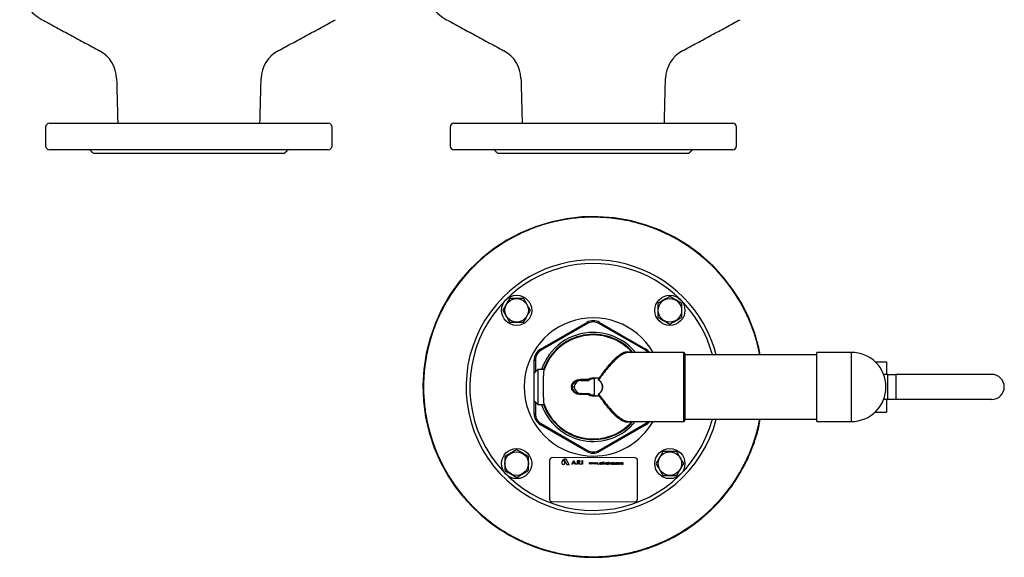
# Model space of a CAD drawing. Extents: x -644 to 6742, y -4733 to 593.
# Tile 40 of 53: x 1574 to 2358, y -429 to -1. Entities that reach past the tile are written whole.
import ezdxf

# ---------------------------------------------------------------- set-up
doc = ezdxf.new("R2010")
doc.units = 0
doc.header["$LTSCALE"] = 25
doc.layers.get('0').update_dxf_attribs({"linetype": 'CONTINUOUS'})

msp = doc.modelspace()

# ---------------------------------------------------------------- linework, layer by layer
at = {"color": 7, "linetype": 'CONTINUOUS'}
for p, q in [((1597.53, -83.13), (1618.87, -83.13)), ((1618.87, -83.13), (1819.53, -83.13)), ((1919.47, -83.13), (2095.9, -83.13)), ((2095.9, -83.13), (2141.47, -83.13)), ((1819.53, -104.13), (1597.53, -104.13)), ((1784.53, -107.13), (1632.53, -107.13)), ((2141.47, -104.13), (1919.47, -104.13)), ((2106.47, -107.13), (1954.47, -107.13)), ((1988.47, -262.95), (2025.47, -241.59)), ((2025.97, -242.46), (1988.97, -263.82)), ((2025.47, -241.59), (2025.97, -242.46)), ((2035.47, -241.59), (2034.97, -242.46)), ((2071.97, -263.82), (2034.97, -242.46)), ((2035.47, -241.59), (2072.47, -262.95)), ((1988.47, -262.95), (1988.97, -263.82)), ((2071.97, -263.82), (2072.47, -262.95)), ((2102.47, -320.48), (2102.47, -265.48)), ((2103.47, -266.48), (2103.47, -319.48)), ((2208.47, -320.48), (2208.47, -265.48)), ((2235.97, -320.48), (2235.97, -265.48)), ((1983.47, -271.61), (1984.47, -271.61)), ((1983.47, -281.98), (1983.47, -271.61)), ((1984.47, -271.61), (1984.47, -280.98)), ((2254.84, -272.98), (2263.97, -272.98)), ((2263.97, -272.98), (2263.97, -282.98)), ((1983.47, -303.98), (1983.47, -281.98)), ((1986.47, -278.98), (1986.47, -306.98)), ((2020.36, -287.73), (2021.04, -287.73)), ((2020.6, -286.87), (2026.64, -286.87)), ((2021.04, -287.73), (2026.88, -287.73)), ((2031.55, -299.24), (2031.55, -286.71)), ((2035.31, -285.98), (2032.18, -285.98)), ((2034.5, -287.14), (2034.56, -287.05)), ((2265.09, -282.98), (2261.59, -282.98)), ((2265.09, -302.98), (2265.09, -282.98)), ((2265.09, -282.98), (2271.46, -282.98)), ((2271.46, -282.98), (2271.46, -302.98)), ((2347.73, -282.98), (2271.46, -282.98)), ((2013.21, -292.98), (2013.72, -292.98)), ((2013.72, -292.98), (2015.39, -292.98)), ((1983.47, -314.34), (1983.47, -303.98)), ((1984.47, -304.98), (1984.47, -314.34)), ((2021.04, -298.23), (2020.36, -298.23)), ((2026.64, -299.08), (2020.6, -299.08)), ((2021.04, -298.23), (2026.88, -298.23)), ((2032.18, -299.98), (2035.31, -299.98)), ((2034.5, -298.82), (2034.56, -298.91)), ((2265.09, -302.98), (2261.59, -302.98)), ((2263.97, -302.98), (2263.97, -312.98)), ((2271.46, -302.98), (2265.09, -302.98)), ((2347.73, -302.98), (2271.46, -302.98)), ((2254.84, -312.98), (2263.97, -312.98)), ((1983.47, -314.34), (1984.47, -314.34)), ((1988.47, -323), (1988.97, -322.13)), ((2025.47, -344.36), (1988.47, -323)), ((1988.97, -322.13), (2025.97, -343.49)), ((2034.97, -343.49), (2071.97, -322.13)), ((2072.47, -323), (2035.47, -344.36)), ((2071.97, -322.13), (2072.47, -323)), ((2025.97, -343.49), (2025.47, -344.36)), ((2034.97, -343.49), (2035.47, -344.36)), ((1995.73, -351.25), (1995.67, -382.25)), ((2063.74, -349.38), (1997.74, -349.25)), ((2006.63, -350.83), (2005.51, -352.7)), ((2007.75, -352.7), (2006.63, -350.83)), ((2006.98, -350.44), (2009.47, -354.61)), ((2008.8, -350.45), (2006.98, -350.44)), ((2011.21, -354.61), (2008.8, -350.45)), ((2013.52, -354.52), (2014.95, -351.52)), ((2014.96, -352.1), (2014.42, -353.25)), ((2014.95, -351.52), (2014.99, -351.52)), ((2015.49, -353.25), (2014.96, -352.1)), ((2014.99, -351.52), (2016.36, -354.52)), ((2018.02, -351.52), (2018.62, -351.53)), ((2018.02, -354.52), (2018.02, -351.52)), ((2018.86, -351.83), (2018.29, -351.83)), ((2018.29, -351.83), (2018.29, -352.83)), ((2021.67, -354.53), (2021.68, -351.53)), ((2021.68, -351.53), (2021.95, -351.53)), ((2021.95, -351.53), (2021.94, -354.53)), ((2042.48, -354.57), (2042.49, -352.52)), ((2042.49, -352.52), (2042.67, -352.52)), ((2042.67, -352.52), (2042.66, -354.57)), ((2065.67, -382.38), (2065.73, -351.38)), ((2009.47, -354.61), (2011.21, -354.61)), ((2013.81, -354.52), (2013.52, -354.52)), ((2014.27, -353.56), (2013.81, -354.52)), ((2015.63, -353.56), (2014.27, -353.56)), ((2014.42, -353.25), (2015.49, -353.25)), ((2016.07, -354.52), (2015.63, -353.56)), ((2016.36, -354.52), (2016.07, -354.52)), ((2018.29, -354.53), (2018.02, -354.52)), ((2018.29, -352.83), (2018.84, -352.84)), ((2018.29, -353.14), (2018.29, -354.53)), ((2018.51, -353.14), (2018.29, -353.14)), ((2019.61, -354.53), (2018.51, -353.14)), ((2018.84, -353.14), (2019.94, -354.53)), ((2019.94, -354.53), (2019.61, -354.53)), ((2021.94, -354.53), (2021.67, -354.53)), ((2027.31, -353.08), (2027.5, -353.08)), ((2027.91, -354.54), (2027.31, -353.08)), ((2027.5, -353.08), (2027.93, -354.13)), ((2027.94, -354.54), (2027.91, -354.54)), ((2027.93, -354.13), (2028.41, -353.08)), ((2028.42, -353.49), (2027.94, -354.54)), ((2028.41, -353.08), (2028.44, -353.08)), ((2028.89, -354.55), (2028.42, -353.49)), ((2028.44, -353.08), (2028.91, -354.14)), ((2028.92, -354.55), (2028.89, -354.55)), ((2028.91, -354.14), (2029.35, -353.09)), ((2029.54, -353.09), (2028.92, -354.55)), ((2029.35, -353.09), (2029.54, -353.09)), ((2029.56, -353.09), (2029.76, -353.09)), ((2030.17, -354.55), (2029.56, -353.09)), ((2029.76, -353.09), (2030.19, -354.14)), ((2030.2, -354.55), (2030.17, -354.55)), ((2030.19, -354.14), (2030.67, -353.09)), ((2030.68, -353.5), (2030.2, -354.55)), ((2030.67, -353.09), (2030.7, -353.09)), ((2031.14, -354.55), (2030.68, -353.5)), ((2030.7, -353.09), (2031.16, -354.14)), ((2031.18, -354.55), (2031.14, -354.55)), ((2031.16, -354.14), (2031.61, -353.09)), ((2031.79, -353.09), (2031.18, -354.55)), ((2031.61, -353.09), (2031.79, -353.09)), ((2031.82, -353.09), (2032.01, -353.09)), ((2032.42, -354.55), (2031.82, -353.09)), ((2032.01, -353.09), (2032.45, -354.14)), ((2032.46, -354.55), (2032.42, -354.55)), ((2032.45, -354.14), (2032.93, -353.09)), ((2032.93, -353.5), (2032.46, -354.55)), ((2032.93, -353.09), (2032.96, -353.09)), ((2033.4, -354.55), (2032.93, -353.5)), ((2032.96, -353.09), (2033.42, -354.14)), ((2033.44, -354.55), (2033.4, -354.55)), ((2033.42, -354.14), (2033.86, -353.09)), ((2034.05, -353.09), (2033.44, -354.55)), ((2033.86, -353.09), (2034.05, -353.09)), ((2037.1, -353.37), (2037.1, -353.1)), ((2037.1, -353.1), (2037.28, -353.1)), ((2037.1, -354.56), (2037.1, -354.31)), ((2037.28, -354.56), (2037.1, -354.56)), ((2037.28, -353.1), (2037.28, -354.56)), ((2037.64, -353.1), (2037.82, -353.1)), ((2037.64, -354.56), (2037.64, -353.1)), ((2037.82, -354.56), (2037.64, -354.56)), ((2037.82, -353.1), (2037.82, -353.32)), ((2037.82, -354.07), (2037.82, -354.56)), ((2038.33, -353.13), (2038.23, -353.28)), ((2038.48, -354.56), (2038.49, -353.1)), ((2038.66, -354.57), (2038.48, -354.56)), ((2038.49, -353.1), (2038.67, -353.1)), ((2038.67, -353.1), (2038.66, -354.57)), ((2038.95, -353.1), (2039.14, -353.1)), ((2039.61, -354.57), (2038.95, -353.1)), ((2039.14, -353.1), (2039.63, -354.17)), ((2039.64, -354.57), (2039.61, -354.57)), ((2039.63, -354.17), (2040.11, -353.11)), ((2040.31, -353.11), (2039.64, -354.57)), ((2040.11, -353.11), (2040.31, -353.11)), ((2041.92, -353.38), (2041.92, -353.11)), ((2041.92, -353.11), (2042.1, -353.11)), ((2041.92, -354.57), (2041.92, -354.32)), ((2042.1, -354.57), (2041.92, -354.57)), ((2042.1, -353.11), (2042.1, -354.57)), ((2042.66, -354.57), (2042.48, -354.57)), ((2042.92, -353.11), (2043.12, -353.11)), ((2043.59, -354.57), (2042.92, -353.11)), ((2043.12, -353.11), (2043.6, -354.18)), ((2043.61, -354.57), (2043.59, -354.57)), ((2043.6, -354.18), (2044.09, -353.11)), ((2044.28, -353.11), (2043.61, -354.57)), ((2044.09, -353.11), (2044.28, -353.11)), ((2046.02, -353.89), (2044.72, -353.88)), ((2044.74, -353.71), (2045.84, -353.71)), ((2045.79, -354.12), (2045.95, -354.2)), ((2046.25, -354.41), (2046.37, -354.27)), ((2047.08, -353.3), (2046.95, -353.43)), ((2049.64, -353.44), (2049.49, -353.53)), ((2049.49, -354.18), (2049.64, -354.27)), ((2051.82, -354.59), (2051.82, -353.13)), ((2051.82, -353.13), (2052, -353.13)), ((2052, -354.59), (2051.82, -354.59)), ((2052, -353.13), (2052, -353.38)), ((2052, -353.98), (2052, -354.59)), ((2052.82, -354.59), (2052.82, -353.85)), ((2053, -354.59), (2052.82, -354.59)), ((2053, -354.02), (2053, -354.59)), ((2053.82, -354.59), (2053.82, -353.8)), ((2054, -354.6), (2053.82, -354.59)), ((2054, -353.8), (2054, -354.6)), ((1997.67, -384.25), (2063.67, -384.38))]:
    msp.add_line(p, q, dxfattribs=at)
at = {"color": 7, "linetype": 'CONTINUOUS', "flags": 128}
msp.add_lwpolyline([(2163.44, -267.33), (2162.41, -261.79), (2158.93, -249.64), (2154.34, -237.88), (2148.68, -226.59), (2141.97, -215.85), (2134.25, -205.75), (2125.61, -196.39), (2116.13, -187.9), (2105.92, -180.34), (2095.08, -173.79), (2083.72, -168.3), (2071.89, -163.88), (2059.68, -160.59), (2047.17, -158.44), (2034.47, -157.46), (2021.74, -157.69), (2009.1, -159.1), (1996.69, -161.68), (1984.61, -165.4), (1972.95, -170.21), (1961.77, -176.1), (1951.16, -183.03), (1941.2, -190.94), (1932.02, -199.77), (1923.71, -209.42), (1916.36, -219.77), (1910.04, -230.72), (1904.77, -242.19), (1900.59, -254.11), (1897.53, -266.39), (1895.63, -278.95), (1894.91, -291.66), (1895.38, -304.38), (1897.04, -316.99), (1899.86, -329.34), (1903.82, -341.33), (1908.86, -352.9), (1914.97, -363.97), (1920.6, -372.4), (1926.87, -380.42), (1933.73, -387.96), (1941.13, -394.94), (1948.68, -401.09), (1952.42, -403.83), (1956.13, -406.35), (1959.79, -408.67), (1964.03, -411.15), (1969.19, -413.91), (1975.32, -416.82), (1982.47, -419.77), (1990.68, -422.58), (2000, -425.08), (2010.46, -427.06), (2010.46, -427.06)], dxfattribs=at)
at = {"color": 7, "linetype": 'CONTINUOUS'}
for centre, radius in [((1969.48, -231.99), 12), ((1969.48, -231.99), 9.36), ((2091.46, -231.99), 12), ((2091.46, -231.99), 9.36), ((1969.48, -353.96), 12), ((1969.48, -353.96), 9.36), ((2091.46, -353.96), 12), ((2091.46, -353.96), 9.36)]:
    msp.add_circle(centre, radius, dxfattribs=at)
for centre, radius, start, end in [((1607.84, 29.25), 34, 181.5, 241.58189), ((1929.78, 29.25), 34, 181.5, 241.58189), ((1625.01, -48.26), 26, 1.5, 61.58189), ((1792.05, -48.26), 26, 118.41811, 178.5), ((1946.95, -48.26), 26, 1.5, 61.58189), ((2113.99, -48.26), 26, 118.41811, 178.5), ((1597.53, -86.13), 3, 90, 180), ((1819.53, -86.13), 3, 0, 90), ((1919.47, -86.13), 3, 90, 180), ((2141.47, -86.13), 3, 0, 90), ((1597.53, -101.13), 3, 180, 270), ((1819.53, -101.13), 3, 270, 0), ((1919.47, -101.13), 3, 180, 270), ((2141.47, -101.13), 3, 270, 0), ((2030.47, -292.98), 135.13, 90, 349.05777), ((2030.47, -292.98), 135.13, 10.94223, 90), ((2030.47, -292.98), 101.25, 14.67485, 135), ((2030.47, -292.98), 98.25, 15.13348, 135), ((2030.47, -292.98), 101.25, 135, 345.32515), ((2030.47, -292.98), 98.25, 135, 344.86652), ((2030.47, -292.98), 55, 30, 270), ((2030.47, -250.25), 10, 60, 120), ((2030.47, -250.25), 9, 60, 120), ((2030.47, -292.98), 43.4, 90, 161.18274), ((2030.47, -292.98), 43.4, 39.3149, 90), ((2030.47, -292.98), 41.9, 41.01513, 160.48248), ((2030.47, -292.98), 41.39, 41.63266, 160.62443), ((1993.47, -271.61), 10, 120, 180), ((1993.47, -271.61), 9, 120, 180), ((2067.47, -271.61), 9, 43.0045, 60), ((2067.47, -271.61), 10, 37.86843, 60), ((2102.47, -266.48), 1, 0, 90), ((2235.97, -292.98), 27.5, 270, 90), ((2019.58, -287.05), 1.04, 319.17142, 9.59304), ((2030.47, -292.98), 7.21, 76.26954, 122.12544), ((2030.47, -292.98), 6.38, 83.82736, 124.60508), ((2030.47, -292.98), 6.36, 80.24697, 124.36021), ((2030.47, -292.98), 7.21, 55.38203, 55.77248), ((2029.06, -282.89), 7.14, 321.45337, 323.00963), ((2347.73, -292.98), 10, 0, 90), ((2347.73, -292.98), 10, 270, 0), ((2019.58, -298.91), 1.04, 350.40696, 40.82858), ((2030.47, -292.98), 7.21, 237.87456, 283.73046), ((2030.47, -292.98), 6.38, 235.39492, 276.17264), ((2030.47, -292.98), 6.36, 235.63979, 279.75303), ((2030.47, -292.98), 7.21, 304.22752, 304.61797), ((2029.06, -303.06), 7.14, 36.99037, 38.54663), ((2030.47, -292.98), 43.4, 198.81726, 320.6851), ((2030.47, -292.98), 41.9, 199.51752, 270), ((2030.47, -292.98), 41.39, 199.37557, 318.36734), ((1993.47, -314.34), 10, 180, 240), ((1993.47, -314.34), 9, 180, 240), ((2030.47, -292.98), 55, 270, 330), ((2030.47, -292.98), 41.9, 270, 318.98487), ((2067.47, -314.34), 9, 300, 316.9955), ((2067.47, -314.34), 10, 300, 322.13157), ((2102.47, -319.48), 1, 270, 0), ((2030.47, -335.7), 10, 240, 300), ((2030.47, -335.7), 9, 240, 300), ((1997.73, -351.25), 2, 89.88812, 179.88812), ((2006.63, -353.37), 1.31, 148.89295, 30.88329), ((2063.73, -351.38), 2, 359.88812, 89.88812), ((1997.67, -382.25), 2, 179.88812, 269.88812), ((2063.67, -382.38), 2, 269.88812, 359.88812)]:
    msp.add_arc(centre, radius, start, end, dxfattribs=at)
for centre, major_axis, ratio, start_param, end_param in [((2021.04, -292.98), (-5.64, 0), 0.930155, 4.712389, 6.283185), ((2030.13, -292.98), (6.43, 0), 0.998599, 1.348628, 1.410576), ((2021.04, -292.98), (5.64, 0), 0.930155, 3.141593, 4.712389), ((2030.13, -292.98), (6.43, 0), 0.998599, 4.872609, 4.934557)]:
    msp.add_ellipse(centre, major_axis=major_axis, ratio=ratio, start_param=start_param, end_param=end_param, dxfattribs=at)
for points in [[(1591.66, -0.65), (1637.38, -25.4)], [(1779.67, -25.4), (1825.4, -0.65)], [(1913.6, -0.65), (1959.33, -25.4)], [(2101.62, -25.4), (2147.34, -0.65)], [(1651, -47.58), (1651.93, -83.13)], [(1765.13, -83.13), (1766.06, -47.58)], [(1972.94, -47.58), (1973.87, -83.13)], [(2087.07, -83.13), (2088, -47.58)], [(1594.53, -86.13), (1594.53, -101.13)], [(1822.53, -101.13), (1822.53, -86.13)], [(1916.47, -86.13), (1916.47, -101.13)], [(2144.47, -101.13), (2144.47, -86.13)], [(1629.53, -104.13), (1632.53, -107.13)], [(1784.53, -107.13), (1787.53, -104.13)], [(1951.47, -104.13), (1954.47, -107.13)], [(2106.47, -107.13), (2109.47, -104.13)], [(2102.47, -265.48), (2059.08, -265.48)], [(2235.97, -265.48), (2208.47, -265.48)], [(2208.47, -267.33), (2103.47, -267.33)], [(1986.47, -278.98), (1983.47, -281.98)], [(1991.45, -278.98), (1986.47, -278.98)], [(2030.64, -285.98), (2032.18, -285.98)], [(2034.52, -287.02), (2035.31, -285.98)], [(2034.56, -287.05), (2034.76, -287.18)], [(1983.47, -303.98), (1986.47, -306.98)], [(2032.18, -299.98), (2030.64, -299.98)], [(2035.31, -299.98), (2034.52, -298.93)], [(2034.76, -298.77), (2034.56, -298.91)], [(1986.47, -306.98), (1991.46, -306.98)], [(2059.08, -320.48), (2102.47, -320.48)], [(2103.47, -318.63), (2208.47, -318.63)], [(2208.47, -320.48), (2235.97, -320.48)]]:
    msp.add_open_spline(points, degree=1, dxfattribs=at)
for points, knots in [([(2030.47, -157.85), (2028.22, -157.88), (2021.47, -157.98), (2010.2, -159.16), (1997.63, -161.7), (1986.09, -165.18), (1975.53, -169.35), (1965.25, -174.44), (1955.45, -180.39), (1946.29, -187.08), (1937.7, -194.5), (1929.71, -202.7), (1922.43, -211.55), (1915.98, -220.9), (1910.33, -230.76), (1905.49, -241.17), (1901.55, -251.94), (1898.57, -262.9), (1896.51, -274.06), (1895.39, -285.46), (1895.24, -296.92), (1896.05, -308.24), (1897.79, -319.45), (1900.51, -330.57), (1904.15, -341.42), (1908.66, -351.84), (1913.97, -361.75), (1920.1, -371.2), (1927.04, -380.18), (1934.79, -388.63), (1943.23, -396.37), (1952.2, -403.32), (1961.63, -409.44), (1971.55, -414.76), (1981.97, -419.27), (1992.83, -422.93), (2003.96, -425.64), (2015.17, -427.39), (2026.49, -428.21), (2037.94, -428.06), (2049.35, -426.94), (2060.51, -424.88), (2071.48, -421.9), (2082.26, -417.96), (2092.66, -413.13), (2102.51, -407.48), (2111.86, -401.04), (2120.72, -393.77), (2128.92, -385.77), (2136.34, -377.19), (2143.03, -368.03), (2148.98, -358.24), (2154.07, -347.99), (2158.22, -337.43), (2161.26, -327.66), (2162.52, -321.3), (2163.05, -318.63)], [0, 0, 0, 0, 0.011052, 0.033177, 0.055526, 0.073922, 0.092317, 0.111248, 0.130178, 0.148554, 0.16693, 0.185838, 0.204747, 0.223153, 0.241559, 0.2605, 0.279442, 0.297827, 0.316212, 0.335132, 0.35405, 0.372424, 0.390798, 0.409705, 0.428612, 0.44694, 0.465395, 0.483787, 0.502179, 0.521105, 0.540032, 0.558352, 0.576799, 0.595183, 0.613568, 0.632486, 0.651404, 0.66978, 0.688156, 0.707064, 0.725973, 0.744379, 0.762785, 0.781727, 0.800669, 0.819054, 0.837439, 0.856358, 0.875276, 0.89365, 0.912024, 0.930931, 0.949837, 0.968166, 0.986621, 1, 1, 1, 1]), ([(2029.09, -157.56), (2029.55, -157.53), (2030.24, -157.49), (2030.93, -157.51), (2031.15, -157.52)], [0, 0, 0, 0, 0.669311, 1, 1, 1, 1]), ([(2163.05, -267.33), (2162.52, -264.63), (2161.26, -258.26), (2158.2, -248.48), (2154.06, -237.92), (2148.95, -227.66), (2143, -217.87), (2136.3, -208.71), (2128.87, -200.13), (2120.67, -192.14), (2111.81, -184.87), (2102.45, -178.43), (2092.59, -172.79), (2082.18, -167.96), (2071.72, -164.14), (2061.41, -161.3), (2051.28, -159.34), (2040.95, -158.08), (2033.96, -157.93), (2030.47, -157.85)], [0, 0, 0, 0, 0.044186, 0.104431, 0.164677, 0.226672, 0.288667, 0.348885, 0.409103, 0.471066, 0.533031, 0.593347, 0.653663, 0.715737, 0.77781, 0.832702, 0.887594, 0.943797, 1, 1, 1, 1]), ([(1963.98, -222.46), (1963.33, -223.6), (1962, -225.9), (1960.13, -229.13), (1958.97, -231.14), (1958.48, -231.99)], [0, 0, 0, 0, 0.359919, 0.730738, 1, 1, 1, 1]), ([(1974.98, -222.46), (1974.26, -222.46), (1972.33, -222.46), (1969.1, -222.46), (1966.14, -222.46), (1964.45, -222.46), (1963.98, -222.46)], [0, 0, 0, 0, 0.2004496, 0.5311742, 0.8719082, 1, 1, 1, 1]), ([(1980.48, -231.99), (1979.83, -230.85), (1978.5, -228.55), (1976.63, -225.32), (1975.47, -223.31), (1974.98, -222.46)], [0, 0, 0, 0, 0.359919, 0.730738, 1, 1, 1, 1]), ([(2091.46, -220.99), (2090.32, -221.64), (2088.02, -222.97), (2084.79, -224.84), (2082.78, -226), (2081.93, -226.49)], [0, 0, 0, 0, 0.359919, 0.730738, 1, 1, 1, 1]), ([(2081.93, -226.49), (2081.93, -226.95), (2081.93, -228.61), (2081.93, -231.56), (2081.93, -234.8), (2081.93, -236.76), (2081.93, -237.49)], [0, 0, 0, 0, 0.1280921, 0.4589871, 0.7995499, 1, 1, 1, 1]), ([(2100.98, -226.49), (2099.85, -225.83), (2097.55, -224.51), (2094.31, -222.64), (2092.3, -221.48), (2091.46, -220.99)], [0, 0, 0, 0, 0.359919, 0.730738, 1, 1, 1, 1]), ([(2100.98, -237.49), (2100.98, -236.76), (2100.98, -234.84), (2100.98, -231.6), (2100.98, -228.65), (2100.98, -226.95), (2100.98, -226.49)], [0, 0, 0, 0, 0.2004496, 0.5311742, 0.8719082, 1, 1, 1, 1]), ([(1958.48, -231.99), (1959.14, -233.12), (1960.47, -235.42), (1962.34, -238.66), (1963.5, -240.67), (1963.98, -241.51)], [0, 0, 0, 0, 0.359919, 0.730738, 1, 1, 1, 1]), ([(1974.98, -241.51), (1975.64, -240.38), (1976.96, -238.08), (1978.83, -234.84), (1979.99, -232.83), (1980.48, -231.99)], [0, 0, 0, 0, 0.359919, 0.730738, 1, 1, 1, 1]), ([(1963.98, -241.51), (1964.45, -241.51), (1966.1, -241.51), (1969.06, -241.51), (1972.3, -241.51), (1974.26, -241.51), (1974.98, -241.51)], [0, 0, 0, 0, 0.1280921, 0.4589871, 0.7995499, 1, 1, 1, 1]), ([(2081.93, -237.49), (2083.07, -238.14), (2085.37, -239.47), (2088.6, -241.34), (2090.61, -242.5), (2091.46, -242.99)], [0, 0, 0, 0, 0.359919, 0.730738, 1, 1, 1, 1]), ([(2091.46, -242.99), (2092.59, -242.33), (2094.89, -241), (2098.13, -239.14), (2100.14, -237.98), (2100.98, -237.49)], [0, 0, 0, 0, 0.359919, 0.730738, 1, 1, 1, 1]), ([(2034.56, -287.05), (2035.78, -285.32), (2038.23, -281.84), (2041.79, -277.14), (2045.24, -273), (2048.45, -269.69), (2051.49, -267.17), (2054.25, -265.54), (2056.83, -264.79), (2058.83, -264.74), (2059.92, -265.29), (2060.29, -265.48)], [0, 0, 0, 0, 0.127256, 0.257835, 0.378796, 0.502828, 0.615589, 0.731135, 0.836651, 0.944791, 1, 1, 1, 1]), ([(2059.01, -265.58), (2058.68, -265.56), (2057.53, -265.48), (2055.32, -266.23), (2052.4, -267.82), (2049.18, -270.34), (2045.76, -273.66), (2042.15, -277.72), (2038.48, -282.26), (2036, -285.54), (2034.76, -287.18)], [0, 0, 0, 0, 0.048213, 0.170009, 0.301111, 0.432251, 0.574131, 0.716043, 0.858014, 1, 1, 1, 1]), ([(1991.42, -306.71), (1991.38, -306.52), (1991.3, -306.14), (1991.2, -305.1), (1991.1, -303.72), (1991.01, -302.05), (1990.94, -300.11), (1990.89, -297.98), (1990.86, -295.69), (1990.84, -293.35), (1990.85, -290.97), (1990.88, -288.68), (1990.92, -286.48), (1990.99, -284.49), (1991.07, -282.72), (1991.16, -281.26), (1991.27, -280.12), (1991.36, -279.51), (1991.41, -279.29), (1991.42, -279.24)], [0, 0, 0, 0, 0.06053, 0.122814, 0.183347, 0.245638, 0.306121, 0.368361, 0.428769, 0.490931, 0.55129, 0.613399, 0.673753, 0.735855, 0.796252, 0.858396, 0.918866, 0.981084, 1, 1, 1, 1]), ([(1991.42, -279.24), (1991.45, -279.11), (1991.5, -278.94), (1991.46, -279), (1991.45, -279.01)], [0, 0, 0, 0, 0.808178, 1, 1, 1, 1]), ([(2013.21, -292.98), (2013.23, -292.68), (2013.27, -291.81), (2013.83, -290.35), (2015.25, -288.6), (2017.6, -287.17), (2019.6, -286.97), (2020.6, -286.87)], [0, 0, 0, 0, 0.082705, 0.240529, 0.427361, 0.713269, 1, 1, 1, 1]), ([(2020.36, -287.73), (2019.47, -287.81), (2017.68, -287.98), (2015.58, -289.19), (2014.29, -290.7), (2013.78, -291.97), (2013.74, -292.72), (2013.72, -292.98)], [0, 0, 0, 0, 0.293532, 0.583055, 0.76792, 0.9207, 1, 1, 1, 1]), ([(2026.64, -286.87), (2026.64, -286.88), (2026.67, -287), (2026.74, -287.23), (2026.8, -287.49), (2026.85, -287.67), (2026.85, -287.71), (2026.85, -287.72)], [0, 0, 0, 0, 0.006119, 0.282372, 0.526194, 0.762962, 1, 1, 1, 1]), ([(2030.64, -285.98), (2030.67, -286.08), (2030.73, -286.28), (2030.89, -286.5), (2031.04, -286.6), (2031.13, -286.63), (2031.16, -286.63)], [0, 0, 0, 0, 0.279141, 0.557087, 0.874705, 1, 1, 1, 1]), ([(2034.52, -287.02), (2034.52, -287.03), (2034.5, -287.05), (2034.5, -287.1), (2034.5, -287.13), (2034.5, -287.14)], [0, 0, 0, 0, 0.313551, 0.720222, 1, 1, 1, 1]), ([(2034.5, -287.14), (2034.51, -287.16), (2034.53, -287.23), (2034.59, -287.29), (2034.63, -287.33), (2034.64, -287.34)], [0, 0, 0, 0, 0.342812, 0.801308, 1, 1, 1, 1]), ([(2034.64, -287.34), (2034.91, -287.54), (2035.44, -287.94), (2036.11, -288.67), (2036.69, -289.49), (2037.14, -290.38), (2037.45, -291.34), (2037.62, -292.33), (2037.64, -293.34), (2037.52, -294.33), (2037.24, -295.3), (2036.83, -296.21), (2036.29, -297.05), (2035.58, -297.89), (2034.98, -298.35), (2034.64, -298.62)], [0, 0, 0, 0, 0.0752518, 0.1505074, 0.2257698, 0.3010412, 0.3763222, 0.4516111, 0.5269042, 0.6021962, 0.6774824, 0.7527598, 0.8280276, 0.9032871, 1, 1, 1, 1]), ([(2034.76, -287.18), (2035.39, -287.71), (2036.64, -288.77), (2037.69, -291.03), (2037.96, -293.45), (2037.37, -295.79), (2036.22, -297.6), (2035.18, -298.43), (2034.76, -298.77)], [0, 0, 0, 0, 0.180776, 0.359629, 0.534966, 0.706394, 0.880265, 1, 1, 1, 1]), ([(2020.6, -299.08), (2019.88, -299.03), (2018.24, -298.91), (2016.01, -297.9), (2014.36, -296.38), (2013.39, -294.7), (2013.27, -293.55), (2013.21, -292.98)], [0, 0, 0, 0, 0.206594, 0.469705, 0.681859, 0.840622, 1, 1, 1, 1]), ([(2013.72, -292.98), (2013.78, -293.47), (2013.89, -294.48), (2014.77, -295.92), (2016.26, -297.23), (2018.25, -298.08), (2019.72, -298.18), (2020.36, -298.23)], [0, 0, 0, 0, 0.153141, 0.30834, 0.520504, 0.788429, 1, 1, 1, 1]), ([(2026.64, -299.08), (2026.64, -299.08), (2026.67, -298.95), (2026.74, -298.72), (2026.8, -298.46), (2026.85, -298.28), (2026.85, -298.24), (2026.85, -298.23)], [0, 0, 0, 0, 0.006119, 0.282372, 0.526194, 0.762962, 1, 1, 1, 1]), ([(2031.16, -299.32), (2031.09, -299.34), (2030.94, -299.4), (2030.75, -299.63), (2030.67, -299.87), (2030.64, -299.98)], [0, 0, 0, 0, 0.337363, 0.708947, 1, 1, 1, 1]), ([(2034.64, -298.62), (2034.61, -298.64), (2034.56, -298.68), (2034.51, -298.76), (2034.5, -298.8), (2034.5, -298.82)], [0, 0, 0, 0, 0.429475, 0.861406, 1, 1, 1, 1]), ([(2034.5, -298.82), (2034.5, -298.82), (2034.5, -298.85), (2034.5, -298.89), (2034.51, -298.92), (2034.52, -298.93), (2034.52, -298.93)], [0, 0, 0, 0, 0.179572, 0.565212, 0.954751, 1, 1, 1, 1]), ([(2060.28, -320.48), (2059.91, -320.66), (2058.84, -321.2), (2056.85, -321.16), (2054.3, -320.43), (2051.51, -318.8), (2048.5, -316.31), (2045.27, -312.99), (2041.85, -308.89), (2038.27, -304.16), (2035.81, -300.67), (2034.56, -298.91)], [0, 0, 0, 0, 0.0545, 0.160061, 0.268316, 0.38113, 0.496795, 0.617819, 0.741972, 0.869307, 1, 1, 1, 1]), ([(2034.76, -298.77), (2035.99, -300.39), (2038.47, -303.68), (2042.12, -308.2), (2045.74, -312.28), (2049.15, -315.59), (2052.38, -318.13), (2055.3, -319.71), (2057.55, -320.47), (2058.72, -320.39), (2059.08, -320.37)], [0, 0, 0, 0, 0.139858, 0.282946, 0.422589, 0.565728, 0.694817, 0.827037, 0.946914, 1, 1, 1, 1]), ([(1991.46, -306.96), (1991.47, -306.96), (1991.48, -306.96), (1991.44, -306.8), (1991.42, -306.71)], [0, 0, 0, 0, 0.397647, 1, 1, 1, 1]), ([(2010.46, -427.06), (2014.04, -427.51), (2020.84, -428.37), (2030.62, -428.65), (2039.37, -428.34), (2047.04, -427.59), (2053.63, -426.6), (2059.15, -425.51), (2063.75, -424.42), (2067.8, -423.33), (2071.65, -422.16), (2075.5, -420.87), (2079.34, -419.45), (2085.78, -416.85), (2094.63, -412.63), (2105.5, -406.13), (2115.76, -398.61), (2125.29, -390.16), (2133.98, -380.83), (2141.75, -370.76), (2148.52, -360.03), (2154.27, -348.74), (2158.87, -336.97), (2161.97, -326.9), (2163.07, -320.69), (2163.44, -318.63)], [0, 0, 0, 0, 0.052089, 0.099301, 0.141535, 0.178742, 0.210904, 0.23803, 0.260155, 0.279407, 0.298808, 0.318389, 0.338155, 0.358113, 0.418904, 0.479981, 0.5413, 0.602779, 0.664246, 0.725627, 0.786782, 0.847746, 0.908691, 0.969709, 1, 1, 1, 1]), ([(1969.48, -342.97), (1968.35, -343.62), (1966.05, -344.95), (1962.81, -346.82), (1960.8, -347.98), (1959.96, -348.46)], [0, 0, 0, 0, 0.359919, 0.730738, 1, 1, 1, 1]), ([(1979.01, -348.46), (1977.87, -347.81), (1975.57, -346.48), (1972.34, -344.61), (1970.33, -343.45), (1969.48, -342.97)], [0, 0, 0, 0, 0.359919, 0.730738, 1, 1, 1, 1]), ([(2085.96, -344.44), (2085.3, -345.57), (2083.98, -347.87), (2082.11, -351.11), (2080.95, -353.12), (2080.46, -353.96)], [0, 0, 0, 0, 0.359919, 0.730738, 1, 1, 1, 1]), ([(2096.96, -344.44), (2096.49, -344.44), (2094.84, -344.44), (2091.88, -344.44), (2088.64, -344.44), (2086.68, -344.44), (2085.96, -344.44)], [0, 0, 0, 0, 0.1280921, 0.4589871, 0.7995499, 1, 1, 1, 1]), ([(2102.46, -353.96), (2101.8, -352.83), (2100.47, -350.53), (2098.61, -347.29), (2097.45, -345.28), (2096.96, -344.44)], [0, 0, 0, 0, 0.359919, 0.730738, 1, 1, 1, 1]), ([(1959.96, -348.46), (1959.96, -349.19), (1959.96, -351.11), (1959.96, -354.35), (1959.96, -357.31), (1959.96, -359), (1959.96, -359.46)], [0, 0, 0, 0, 0.2004496, 0.5311742, 0.8719082, 1, 1, 1, 1]), ([(1979.01, -359.46), (1979.01, -359), (1979.01, -357.34), (1979.01, -354.39), (1979.01, -351.15), (1979.01, -349.19), (1979.01, -348.46)], [0, 0, 0, 0, 0.1280921, 0.4589871, 0.7995499, 1, 1, 1, 1]), ([(2018.62, -351.53), (2018.75, -351.53), (2018.98, -351.53), (2019.21, -351.56), (2019.3, -351.57)], [0, 0, 0, 0, 0.56024, 1, 1, 1, 1]), ([(2019.91, -352.33), (2019.9, -352.43), (2019.88, -352.62), (2019.73, -352.87), (2019.4, -353.12), (2019.07, -353.13), (2018.84, -353.14)], [0, 0, 0, 0, 0.18712, 0.373979, 0.560911, 1, 1, 1, 1]), ([(2018.84, -352.84), (2019.02, -352.84), (2019.26, -352.84), (2019.48, -352.69), (2019.6, -352.55), (2019.62, -352.42), (2019.64, -352.33)], [0, 0, 0, 0, 0.499827, 0.625498, 0.751208, 1, 1, 1, 1]), ([(2019.64, -352.33), (2019.64, -352.29), (2019.63, -352.2), (2019.57, -352.08), (2019.49, -351.98), (2019.26, -351.83), (2019.04, -351.83), (2018.86, -351.83)], [0, 0, 0, 0, 0.125307, 0.250617, 0.375954, 0.501281, 1, 1, 1, 1]), ([(2019.3, -351.57), (2019.4, -351.6), (2019.59, -351.66), (2019.78, -351.86), (2019.89, -352.1), (2019.9, -352.25), (2019.91, -352.33)], [0, 0, 0, 0, 0.279797, 0.5595, 0.779626, 1, 1, 1, 1]), ([(2038.41, -352.64), (2038.41, -352.62), (2038.42, -352.57), (2038.47, -352.52), (2038.52, -352.49), (2038.56, -352.49), (2038.58, -352.49)], [0, 0, 0, 0, 0.279289, 0.558897, 0.779452, 1, 1, 1, 1]), ([(2038.58, -352.8), (2038.55, -352.79), (2038.51, -352.79), (2038.45, -352.75), (2038.42, -352.7), (2038.41, -352.66), (2038.41, -352.64)], [0, 0, 0, 0, 0.279784, 0.559698, 0.779921, 1, 1, 1, 1]), ([(2038.58, -352.49), (2038.6, -352.49), (2038.65, -352.5), (2038.7, -352.54), (2038.74, -352.59), (2038.74, -352.62), (2038.74, -352.64)], [0, 0, 0, 0, 0.279869, 0.559866, 0.779911, 1, 1, 1, 1]), ([(2038.74, -352.64), (2038.74, -352.67), (2038.73, -352.71), (2038.69, -352.76), (2038.63, -352.79), (2038.59, -352.79), (2038.58, -352.8)], [0, 0, 0, 0, 0.27916, 0.558862, 0.779356, 1, 1, 1, 1]), ([(1959.96, -359.46), (1961.09, -360.12), (1963.39, -361.45), (1966.63, -363.31), (1968.64, -364.47), (1969.48, -364.96)], [0, 0, 0, 0, 0.359919, 0.730738, 1, 1, 1, 1]), ([(1969.48, -364.96), (1970.62, -364.31), (1972.92, -362.98), (1976.15, -361.11), (1978.16, -359.95), (1979.01, -359.46)], [0, 0, 0, 0, 0.359919, 0.730738, 1, 1, 1, 1]), ([(2016.87, -354.31), (2016.87, -354.27), (2016.88, -354.2), (2016.95, -354.12), (2017.03, -354.07), (2017.09, -354.06), (2017.12, -354.06)], [0, 0, 0, 0, 0.279576, 0.559284, 0.779552, 1, 1, 1, 1]), ([(2017.11, -354.56), (2017.08, -354.56), (2017, -354.55), (2016.92, -354.48), (2016.87, -354.4), (2016.87, -354.34), (2016.87, -354.31)], [0, 0, 0, 0, 0.279581, 0.559143, 0.779575, 1, 1, 1, 1]), ([(2017.37, -354.31), (2017.36, -354.35), (2017.35, -354.42), (2017.28, -354.5), (2017.2, -354.55), (2017.14, -354.56), (2017.11, -354.56)], [0, 0, 0, 0, 0.279469, 0.559358, 0.779674, 1, 1, 1, 1]), ([(2017.12, -354.06), (2017.15, -354.07), (2017.23, -354.07), (2017.31, -354.14), (2017.36, -354.22), (2017.36, -354.28), (2017.37, -354.31)], [0, 0, 0, 0, 0.279602, 0.559212, 0.779475, 1, 1, 1, 1]), ([(2020.52, -354.32), (2020.52, -354.28), (2020.53, -354.21), (2020.6, -354.13), (2020.68, -354.08), (2020.74, -354.07), (2020.77, -354.07)], [0, 0, 0, 0, 0.279576, 0.559284, 0.779552, 1, 1, 1, 1]), ([(2020.77, -354.57), (2020.73, -354.56), (2020.66, -354.55), (2020.58, -354.49), (2020.53, -354.4), (2020.52, -354.35), (2020.52, -354.32)], [0, 0, 0, 0, 0.279581, 0.559143, 0.779575, 1, 1, 1, 1]), ([(2020.77, -354.07), (2020.81, -354.07), (2020.88, -354.08), (2020.96, -354.15), (2021.01, -354.23), (2021.02, -354.29), (2021.02, -354.32)], [0, 0, 0, 0, 0.279602, 0.559212, 0.779475, 1, 1, 1, 1]), ([(2021.02, -354.32), (2021.01, -354.36), (2021.01, -354.43), (2020.94, -354.51), (2020.86, -354.56), (2020.8, -354.57), (2020.77, -354.57)], [0, 0, 0, 0, 0.279469, 0.559358, 0.779674, 1, 1, 1, 1]), ([(2034.3, -354.42), (2034.31, -354.39), (2034.31, -354.34), (2034.36, -354.29), (2034.41, -354.25), (2034.45, -354.25), (2034.47, -354.25)], [0, 0, 0, 0, 0.279576, 0.559284, 0.779552, 1, 1, 1, 1]), ([(2034.47, -354.58), (2034.45, -354.58), (2034.4, -354.57), (2034.34, -354.53), (2034.31, -354.47), (2034.31, -354.43), (2034.3, -354.42)], [0, 0, 0, 0, 0.279581, 0.559143, 0.779575, 1, 1, 1, 1]), ([(2034.47, -354.25), (2034.5, -354.25), (2034.55, -354.26), (2034.6, -354.3), (2034.63, -354.36), (2034.64, -354.4), (2034.64, -354.42)], [0, 0, 0, 0, 0.279602, 0.559212, 0.779475, 1, 1, 1, 1]), ([(2034.64, -354.42), (2034.64, -354.44), (2034.63, -354.49), (2034.58, -354.54), (2034.53, -354.58), (2034.49, -354.58), (2034.47, -354.58)], [0, 0, 0, 0, 0.279469, 0.559358, 0.779674, 1, 1, 1, 1]), ([(2035.74, -353.82), (2035.76, -353.71), (2035.78, -353.49), (2036, -353.25), (2036.25, -353.1), (2036.42, -353.08), (2036.51, -353.07)], [0, 0, 0, 0, 0.279413, 0.559191, 0.779548, 1, 1, 1, 1]), ([(2036.5, -354.59), (2036.39, -354.57), (2036.17, -354.55), (2035.92, -354.34), (2035.76, -354.09), (2035.75, -353.91), (2035.74, -353.82)], [0, 0, 0, 0, 0.279573, 0.559333, 0.779589, 1, 1, 1, 1]), ([(2036.51, -353.25), (2036.43, -353.26), (2036.26, -353.28), (2036.06, -353.43), (2035.94, -353.63), (2035.93, -353.76), (2035.92, -353.83)], [0, 0, 0, 0, 0.2797672, 0.5592905, 0.7797189, 1, 1, 1, 1]), ([(2035.92, -353.83), (2035.93, -353.91), (2035.96, -354.08), (2036.11, -354.27), (2036.31, -354.39), (2036.44, -354.4), (2036.51, -354.41)], [0, 0, 0, 0, 0.279429, 0.559146, 0.77957, 1, 1, 1, 1]), ([(2037.1, -354.31), (2037, -354.4), (2036.84, -354.56), (2036.6, -354.58), (2036.5, -354.59)], [0, 0, 0, 0, 0.558763, 1, 1, 1, 1]), ([(2036.51, -353.07), (2036.64, -353.09), (2036.88, -353.12), (2037.03, -353.29), (2037.1, -353.37)], [0, 0, 0, 0, 0.559062, 1, 1, 1, 1]), ([(2037.1, -353.83), (2037.09, -353.75), (2037.07, -353.57), (2036.91, -353.38), (2036.72, -353.27), (2036.58, -353.26), (2036.51, -353.25)], [0, 0, 0, 0, 0.27966, 0.55921, 0.779487, 1, 1, 1, 1]), ([(2036.51, -354.41), (2036.59, -354.4), (2036.77, -354.38), (2036.97, -354.23), (2037.08, -354.04), (2037.09, -353.9), (2037.1, -353.83)], [0, 0, 0, 0, 0.279822, 0.559387, 0.779603, 1, 1, 1, 1]), ([(2037.82, -353.32), (2037.87, -353.25), (2037.94, -353.15), (2038.08, -353.09), (2038.14, -353.08), (2038.18, -353.08)], [0, 0, 0, 0, 0.558788, 0.779481, 1, 1, 1, 1]), ([(2037.85, -353.57), (2037.84, -353.66), (2037.82, -353.83), (2037.82, -354), (2037.82, -354.07)], [0, 0, 0, 0, 0.559636, 1, 1, 1, 1]), ([(2038.14, -353.26), (2038.1, -353.27), (2038.02, -353.28), (2037.91, -353.4), (2037.87, -353.51), (2037.85, -353.57)], [0, 0, 0, 0, 0.278336, 0.558768, 1, 1, 1, 1]), ([(2038.23, -353.28), (2038.22, -353.27), (2038.19, -353.26), (2038.16, -353.26), (2038.14, -353.26)], [0, 0, 0, 0, 0.560396, 1, 1, 1, 1]), ([(2038.18, -353.08), (2038.21, -353.08), (2038.26, -353.09), (2038.31, -353.12), (2038.33, -353.13)], [0, 0, 0, 0, 0.559243, 1, 1, 1, 1]), ([(2040.56, -353.83), (2040.58, -353.72), (2040.6, -353.5), (2040.82, -353.25), (2041.07, -353.11), (2041.24, -353.09), (2041.33, -353.08)], [0, 0, 0, 0, 0.279413, 0.559191, 0.779548, 1, 1, 1, 1]), ([(2041.32, -354.6), (2041.21, -354.58), (2040.99, -354.56), (2040.74, -354.35), (2040.58, -354.1), (2040.57, -353.92), (2040.56, -353.83)], [0, 0, 0, 0, 0.279573, 0.559333, 0.779589, 1, 1, 1, 1]), ([(2041.33, -353.26), (2041.25, -353.27), (2041.08, -353.29), (2040.88, -353.44), (2040.76, -353.63), (2040.75, -353.77), (2040.74, -353.84)], [0, 0, 0, 0, 0.279767, 0.559291, 0.779719, 1, 1, 1, 1]), ([(2040.74, -353.84), (2040.75, -353.92), (2040.78, -354.09), (2040.93, -354.28), (2041.13, -354.4), (2041.26, -354.41), (2041.33, -354.42)], [0, 0, 0, 0, 0.2794286, 0.5591463, 0.7795701, 1, 1, 1, 1]), ([(2041.92, -354.32), (2041.83, -354.41), (2041.66, -354.57), (2041.42, -354.59), (2041.32, -354.6)], [0, 0, 0, 0, 0.5587633, 1, 1, 1, 1]), ([(2041.33, -353.08), (2041.46, -353.1), (2041.7, -353.13), (2041.85, -353.3), (2041.92, -353.38)], [0, 0, 0, 0, 0.559062, 1, 1, 1, 1]), ([(2041.92, -353.84), (2041.91, -353.76), (2041.89, -353.58), (2041.73, -353.39), (2041.54, -353.28), (2041.4, -353.27), (2041.33, -353.26)], [0, 0, 0, 0, 0.27966, 0.55921, 0.779487, 1, 1, 1, 1]), ([(2041.33, -354.42), (2041.42, -354.41), (2041.59, -354.39), (2041.79, -354.24), (2041.9, -354.05), (2041.92, -353.91), (2041.92, -353.84)], [0, 0, 0, 0, 0.279822, 0.559387, 0.779603, 1, 1, 1, 1]), ([(2044.54, -353.85), (2044.55, -353.75), (2044.56, -353.57), (2044.66, -353.43), (2044.71, -353.36)], [0, 0, 0, 0, 0.559427, 1, 1, 1, 1]), ([(2045.27, -354.6), (2045.16, -354.59), (2044.94, -354.57), (2044.7, -354.36), (2044.56, -354.11), (2044.54, -353.94), (2044.54, -353.85)], [0, 0, 0, 0, 0.279885, 0.558859, 0.779462, 1, 1, 1, 1]), ([(2044.71, -353.36), (2044.8, -353.27), (2044.96, -353.12), (2045.18, -353.1), (2045.28, -353.09)], [0, 0, 0, 0, 0.558577, 1, 1, 1, 1]), ([(2044.72, -353.88), (2044.73, -353.96), (2044.74, -354.12), (2044.88, -354.3), (2045.06, -354.41), (2045.19, -354.42), (2045.25, -354.42)], [0, 0, 0, 0, 0.2799631, 0.5593589, 0.7795256, 1, 1, 1, 1]), ([(2044.91, -353.41), (2044.87, -353.46), (2044.79, -353.54), (2044.75, -353.66), (2044.74, -353.71)], [0, 0, 0, 0, 0.558795, 1, 1, 1, 1]), ([(2045.29, -353.27), (2045.21, -353.28), (2045.07, -353.29), (2044.96, -353.37), (2044.91, -353.41)], [0, 0, 0, 0, 0.559458, 1, 1, 1, 1]), ([(2045.25, -354.42), (2045.32, -354.42), (2045.44, -354.41), (2045.6, -354.33), (2045.71, -354.24), (2045.76, -354.16), (2045.79, -354.12)], [0, 0, 0, 0, 0.339465, 0.559626, 0.779498, 1, 1, 1, 1]), ([(2045.95, -354.2), (2045.91, -354.27), (2045.82, -354.4), (2045.59, -354.57), (2045.39, -354.59), (2045.27, -354.6)], [0, 0, 0, 0, 0.280919, 0.561407, 1, 1, 1, 1]), ([(2045.28, -353.09), (2045.41, -353.11), (2045.64, -353.13), (2045.8, -353.3), (2045.87, -353.38)], [0, 0, 0, 0, 0.5589188, 1, 1, 1, 1]), ([(2045.84, -353.71), (2045.82, -353.64), (2045.78, -353.5), (2045.63, -353.36), (2045.46, -353.28), (2045.34, -353.27), (2045.29, -353.27)], [0, 0, 0, 0, 0.280138, 0.559194, 0.779598, 1, 1, 1, 1]), ([(2045.87, -353.38), (2045.92, -353.47), (2046.01, -353.63), (2046.02, -353.81), (2046.02, -353.89)], [0, 0, 0, 0, 0.558897, 1, 1, 1, 1]), ([(2046.67, -354.61), (2046.58, -354.59), (2046.42, -354.57), (2046.3, -354.46), (2046.25, -354.41)], [0, 0, 0, 0, 0.559289, 1, 1, 1, 1]), ([(2046.33, -353.48), (2046.34, -353.42), (2046.35, -353.31), (2046.45, -353.18), (2046.57, -353.1), (2046.66, -353.1), (2046.7, -353.09)], [0, 0, 0, 0, 0.279936, 0.559437, 0.779611, 1, 1, 1, 1]), ([(2046.4, -353.7), (2046.38, -353.66), (2046.34, -353.59), (2046.33, -353.51), (2046.33, -353.48)], [0, 0, 0, 0, 0.5595868, 1, 1, 1, 1]), ([(2046.37, -354.27), (2046.42, -354.32), (2046.5, -354.4), (2046.61, -354.42), (2046.66, -354.43)], [0, 0, 0, 0, 0.560833, 1, 1, 1, 1]), ([(2046.65, -353.9), (2046.6, -353.87), (2046.5, -353.82), (2046.43, -353.74), (2046.4, -353.7)], [0, 0, 0, 0, 0.560659, 1, 1, 1, 1]), ([(2046.7, -353.27), (2046.67, -353.28), (2046.62, -353.28), (2046.56, -353.34), (2046.52, -353.4), (2046.51, -353.45), (2046.51, -353.47)], [0, 0, 0, 0, 0.279313, 0.559072, 0.779518, 1, 1, 1, 1]), ([(2046.51, -353.47), (2046.51, -353.5), (2046.52, -353.55), (2046.55, -353.58), (2046.56, -353.6)], [0, 0, 0, 0, 0.5590539, 1, 1, 1, 1]), ([(2046.56, -353.6), (2046.6, -353.63), (2046.66, -353.69), (2046.74, -353.73), (2046.77, -353.75)], [0, 0, 0, 0, 0.559018, 1, 1, 1, 1]), ([(2046.87, -354.05), (2046.83, -354.02), (2046.76, -353.96), (2046.69, -353.92), (2046.65, -353.9)], [0, 0, 0, 0, 0.559074, 1, 1, 1, 1]), ([(2046.66, -354.43), (2046.7, -354.42), (2046.77, -354.42), (2046.85, -354.35), (2046.91, -354.28), (2046.92, -354.22), (2046.92, -354.19)], [0, 0, 0, 0, 0.279988, 0.559745, 0.779963, 1, 1, 1, 1]), ([(2047.1, -354.18), (2047.09, -354.25), (2047.08, -354.37), (2046.96, -354.51), (2046.82, -354.6), (2046.72, -354.6), (2046.67, -354.61)], [0, 0, 0, 0, 0.279548, 0.559226, 0.779475, 1, 1, 1, 1]), ([(2046.7, -353.09), (2046.74, -353.1), (2046.83, -353.11), (2046.96, -353.18), (2047.03, -353.26), (2047.08, -353.3)], [0, 0, 0, 0, 0.279553, 0.559703, 1, 1, 1, 1]), ([(2046.95, -353.43), (2046.92, -353.38), (2046.85, -353.3), (2046.75, -353.28), (2046.7, -353.27)], [0, 0, 0, 0, 0.562045, 1, 1, 1, 1]), ([(2046.77, -353.75), (2046.82, -353.78), (2046.92, -353.84), (2047, -353.92), (2047.03, -353.96)], [0, 0, 0, 0, 0.560649, 1, 1, 1, 1]), ([(2046.92, -354.19), (2046.92, -354.16), (2046.91, -354.11), (2046.88, -354.07), (2046.87, -354.05)], [0, 0, 0, 0, 0.559603, 1, 1, 1, 1]), ([(2047.03, -353.96), (2047.05, -354), (2047.09, -354.07), (2047.1, -354.15), (2047.1, -354.18)], [0, 0, 0, 0, 0.559466, 1, 1, 1, 1]), ([(2047.48, -354.44), (2047.49, -354.42), (2047.49, -354.37), (2047.54, -354.31), (2047.59, -354.28), (2047.63, -354.28), (2047.65, -354.27)], [0, 0, 0, 0, 0.279576, 0.559284, 0.779552, 1, 1, 1, 1]), ([(2047.65, -354.61), (2047.63, -354.61), (2047.58, -354.6), (2047.52, -354.55), (2047.49, -354.5), (2047.49, -354.46), (2047.48, -354.44)], [0, 0, 0, 0, 0.279581, 0.559143, 0.779575, 1, 1, 1, 1]), ([(2047.65, -354.27), (2047.68, -354.28), (2047.73, -354.28), (2047.78, -354.33), (2047.81, -354.38), (2047.82, -354.42), (2047.82, -354.44)], [0, 0, 0, 0, 0.279602, 0.559212, 0.779475, 1, 1, 1, 1]), ([(2047.82, -354.44), (2047.81, -354.47), (2047.81, -354.52), (2047.76, -354.57), (2047.71, -354.6), (2047.67, -354.61), (2047.65, -354.61)], [0, 0, 0, 0, 0.279469, 0.559358, 0.779674, 1, 1, 1, 1]), ([(2048.15, -353.86), (2048.17, -353.75), (2048.2, -353.51), (2048.42, -353.26), (2048.7, -353.12), (2048.88, -353.1), (2048.97, -353.1)], [0, 0, 0, 0, 0.279381, 0.558782, 0.779281, 1, 1, 1, 1]), ([(2048.95, -354.61), (2048.84, -354.6), (2048.61, -354.58), (2048.34, -354.38), (2048.18, -354.14), (2048.16, -353.95), (2048.15, -353.86)], [0, 0, 0, 0, 0.280077, 0.559647, 0.779819, 1, 1, 1, 1]), ([(2048.96, -353.28), (2048.87, -353.29), (2048.69, -353.3), (2048.48, -353.45), (2048.35, -353.64), (2048.34, -353.78), (2048.33, -353.85)], [0, 0, 0, 0, 0.280136, 0.559769, 0.77989, 1, 1, 1, 1]), ([(2048.33, -353.85), (2048.34, -353.94), (2048.37, -354.12), (2048.54, -354.31), (2048.75, -354.42), (2048.89, -354.43), (2048.96, -354.43)], [0, 0, 0, 0, 0.279332, 0.558778, 0.779267, 1, 1, 1, 1]), ([(2049.64, -354.27), (2049.59, -354.33), (2049.5, -354.45), (2049.26, -354.58), (2049.07, -354.6), (2048.95, -354.61)], [0, 0, 0, 0, 0.2801965, 0.5605882, 1, 1, 1, 1]), ([(2049.49, -353.53), (2049.41, -353.45), (2049.26, -353.3), (2049.05, -353.28), (2048.96, -353.28)], [0, 0, 0, 0, 0.558451, 1, 1, 1, 1]), ([(2048.96, -354.43), (2049.07, -354.42), (2049.28, -354.39), (2049.43, -354.24), (2049.49, -354.18)], [0, 0, 0, 0, 0.558788, 1, 1, 1, 1]), ([(2048.97, -353.1), (2049.12, -353.11), (2049.39, -353.15), (2049.56, -353.35), (2049.64, -353.44)], [0, 0, 0, 0, 0.560655, 1, 1, 1, 1]), ([(2049.95, -353.86), (2049.96, -353.75), (2049.98, -353.56), (2050.1, -353.41), (2050.15, -353.34)], [0, 0, 0, 0, 0.559285, 1, 1, 1, 1]), ([(2050.7, -354.61), (2050.59, -354.6), (2050.37, -354.58), (2050.12, -354.37), (2049.97, -354.12), (2049.95, -353.95), (2049.95, -353.86)], [0, 0, 0, 0, 0.279776, 0.559179, 0.779592, 1, 1, 1, 1]), ([(2050.7, -353.28), (2050.62, -353.29), (2050.45, -353.31), (2050.26, -353.47), (2050.14, -353.66), (2050.13, -353.79), (2050.13, -353.86)], [0, 0, 0, 0, 0.279484, 0.559256, 0.779547, 1, 1, 1, 1]), ([(2050.13, -353.86), (2050.14, -353.95), (2050.16, -354.12), (2050.31, -354.31), (2050.5, -354.42), (2050.64, -354.43), (2050.7, -354.43)], [0, 0, 0, 0, 0.279618, 0.559167, 0.779512, 1, 1, 1, 1]), ([(2050.15, -353.34), (2050.24, -353.26), (2050.4, -353.12), (2050.61, -353.11), (2050.71, -353.1)], [0, 0, 0, 0, 0.5588803, 1, 1, 1, 1]), ([(2051.28, -353.86), (2051.27, -353.78), (2051.25, -353.61), (2051.09, -353.42), (2050.91, -353.3), (2050.77, -353.29), (2050.7, -353.28)], [0, 0, 0, 0, 0.279586, 0.559398, 0.779653, 1, 1, 1, 1]), ([(2050.7, -354.43), (2050.79, -354.43), (2050.96, -354.41), (2051.15, -354.25), (2051.26, -354.06), (2051.27, -353.93), (2051.28, -353.86)], [0, 0, 0, 0, 0.279745, 0.559113, 0.779606, 1, 1, 1, 1]), ([(2051.46, -353.86), (2051.45, -353.97), (2051.42, -354.2), (2051.22, -354.45), (2050.97, -354.59), (2050.79, -354.61), (2050.7, -354.61)], [0, 0, 0, 0, 0.279521, 0.559381, 0.779507, 1, 1, 1, 1]), ([(2050.71, -353.1), (2050.82, -353.11), (2051.04, -353.14), (2051.19, -353.28), (2051.26, -353.34)], [0, 0, 0, 0, 0.559182, 1, 1, 1, 1]), ([(2051.26, -353.34), (2051.32, -353.43), (2051.44, -353.59), (2051.45, -353.78), (2051.46, -353.86)], [0, 0, 0, 0, 0.559216, 1, 1, 1, 1]), ([(2052, -353.38), (2052.03, -353.34), (2052.09, -353.26), (2052.17, -353.2), (2052.2, -353.18)], [0, 0, 0, 0, 0.560148, 1, 1, 1, 1]), ([(2052.47, -353.28), (2052.41, -353.29), (2052.3, -353.31), (2052.15, -353.41), (2052, -353.63), (2052, -353.83), (2052, -353.98)], [0, 0, 0, 0, 0.186544, 0.37335, 0.56013, 1, 1, 1, 1]), ([(2052.2, -353.18), (2052.26, -353.15), (2052.35, -353.11), (2052.46, -353.11), (2052.5, -353.1)], [0, 0, 0, 0, 0.559743, 1, 1, 1, 1]), ([(2052.82, -353.85), (2052.82, -353.72), (2052.83, -353.55), (2052.73, -353.39), (2052.63, -353.31), (2052.54, -353.29), (2052.47, -353.28)], [0, 0, 0, 0, 0.500537, 0.625897, 0.751368, 1, 1, 1, 1]), ([(2052.5, -353.1), (2052.56, -353.11), (2052.68, -353.12), (2052.87, -353.23), (2052.93, -353.37), (2052.97, -353.46)], [0, 0, 0, 0, 0.280809, 0.561507, 1, 1, 1, 1]), ([(2052.97, -353.46), (2053, -353.41), (2053.07, -353.3), (2053.24, -353.15), (2053.41, -353.12), (2053.5, -353.11)], [0, 0, 0, 0, 0.281263, 0.562094, 1, 1, 1, 1]), ([(2053.47, -353.29), (2053.43, -353.29), (2053.35, -353.3), (2053.23, -353.35), (2053.14, -353.43), (2053, -353.64), (2053, -353.85), (2053, -354.02)], [0, 0, 0, 0, 0.125317, 0.250662, 0.376086, 0.501515, 1, 1, 1, 1]), ([(2053.82, -353.8), (2053.82, -353.68), (2053.83, -353.52), (2053.72, -353.38), (2053.62, -353.3), (2053.53, -353.29), (2053.47, -353.29)], [0, 0, 0, 0, 0.499445, 0.624933, 0.750561, 1, 1, 1, 1]), ([(2053.5, -353.11), (2053.57, -353.11), (2053.69, -353.12), (2053.84, -353.23), (2053.99, -353.45), (2054, -353.66), (2054, -353.8)], [0, 0, 0, 0, 0.1868853, 0.373579, 0.5602676, 1, 1, 1, 1]), ([(2080.46, -353.96), (2081.11, -355.1), (2082.44, -357.4), (2084.31, -360.63), (2085.47, -362.64), (2085.96, -363.49)], [0, 0, 0, 0, 0.359919, 0.730738, 1, 1, 1, 1]), ([(2096.96, -363.49), (2097.61, -362.36), (2098.94, -360.05), (2100.81, -356.82), (2101.97, -354.81), (2102.46, -353.96)], [0, 0, 0, 0, 0.359919, 0.730738, 1, 1, 1, 1]), ([(2085.96, -363.49), (2086.68, -363.49), (2088.61, -363.49), (2091.84, -363.49), (2094.8, -363.49), (2096.49, -363.49), (2096.96, -363.49)], [0, 0, 0, 0, 0.2004496, 0.5311742, 0.8719082, 1, 1, 1, 1])]:
    msp.add_open_spline(points, degree=3, knots=knots, dxfattribs=at)

doc.saveas('drawing.dxf')
